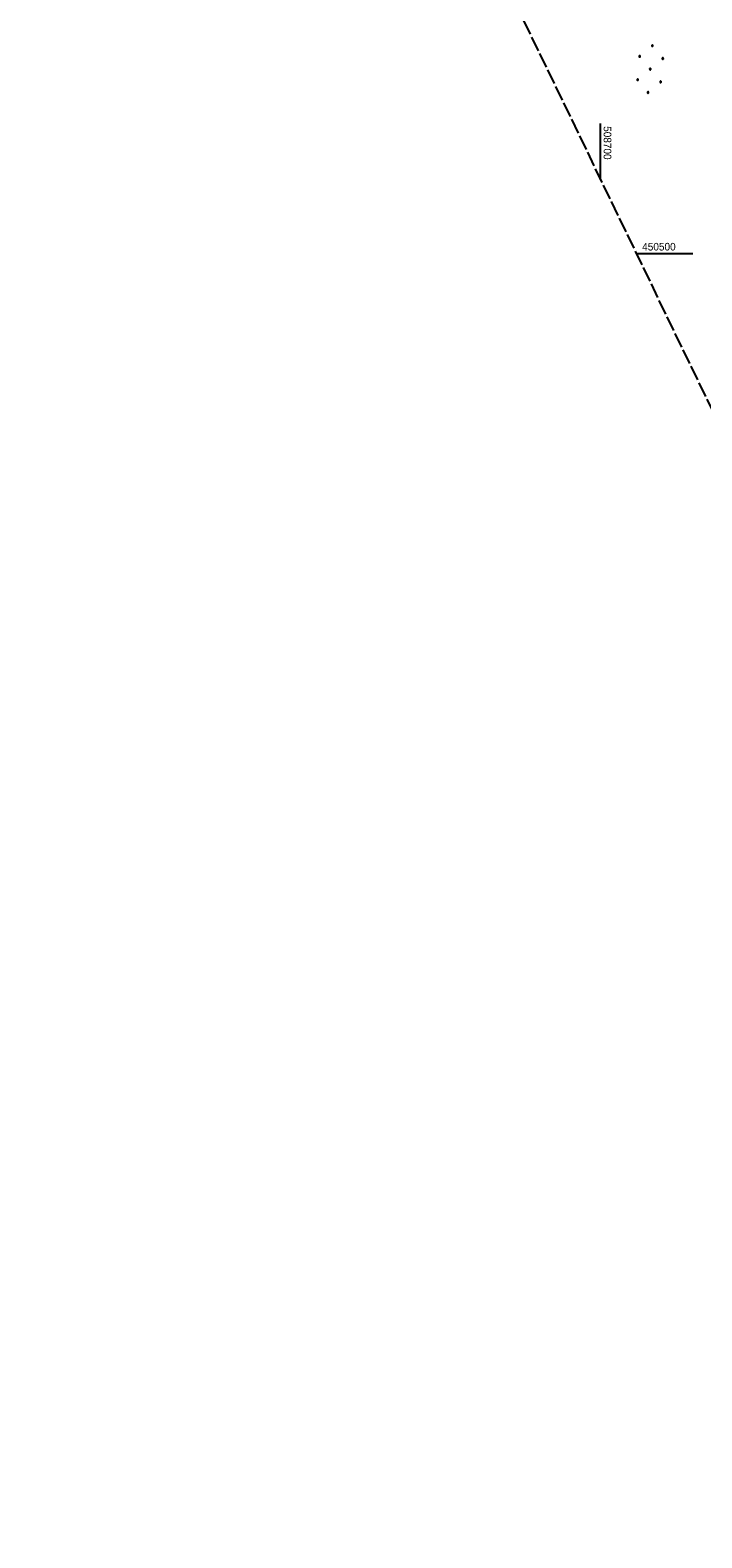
# Model space of a CAD drawing. Extents: x 508513 to 509174, y 450079 to 451036.
# Tile 1 of 51: x 508513 to 508733, y 450079 to 450573. Entities that reach past the tile are written whole.
import ezdxf

# ---------------------------------------------------------------- set-up
doc = ezdxf.new("R2010")
doc.units = 0
doc.header["$LTSCALE"] = 10
doc.header["$MEASUREMENT"] = 0
doc.linetypes.add('LT00', pattern=[0])
doc.linetypes.add('LT14', pattern=[0.6, 0.5, -0.1])
doc.layers.add('-BLATT_122-RAND', color=7, linetype='LT14', plot=False)
doc.layers.add('DFK_NUTZUNG', color=250, linetype='LT00')
doc.layers.add('V122_RASTER', color=250, linetype='LT00')
doc.styles.get("Standard").update_dxf_attribs({"font": 'ARIAL.TTF'})

# ---------------------------------------------------------------- blocks, each defined once
blk = doc.blocks.new('Ackerland7')
at = {"layer": 'DFK_NUTZUNG', "color": 0, "linetype": 'ByBlock'}
for p, q in [((-7.85, 0.13), (-7.85, -0.13)), ((-7.8, -0.17), (-7.8, 0.17)), ((-7.75, 0.19), (-7.75, -0.19)), ((-7.7, -0.2), (-7.7, 0.2)), ((-7.65, 0.19), (-7.65, -0.19)), ((-7.6, -0.17), (-7.6, 0.17)), ((-7.55, 0.13), (-7.55, -0.13)), ((-7.5, 0), (-7.5, 0)), ((-4, 3.93), (-4, 3.67)), ((-3.95, 3.63), (-3.95, 3.97)), ((-3.9, 3.99), (-3.9, 3.61)), ((-3.85, 3.6), (-3.85, 4)), ((-3.8, 3.99), (-3.8, 3.61)), ((-3.75, 3.63), (-3.75, 3.97)), ((-3.7, 3.93), (-3.7, 3.67)), ((-3.65, 3.8), (-3.65, 3.8)), ((-0.15, 0.13), (-0.15, -0.13)), ((-0.1, -0.17), (-0.1, 0.17)), ((-0.05, 0.19), (-0.05, -0.19)), ((0, -0.2), (0, 0.2)), ((0.05, 0.19), (0.05, -0.19)), ((0.1, -0.17), (0.1, 0.17)), ((0.15, 0.13), (0.15, -0.13)), ((0.2, 0), (0.2, 0)), ((3.7, 3.93), (3.7, 3.67)), ((3.75, 3.63), (3.75, 3.97)), ((3.8, 3.99), (3.8, 3.61)), ((3.85, 3.6), (3.85, 4)), ((3.9, 3.99), (3.9, 3.61)), ((3.95, 3.63), (3.95, 3.97)), ((4, 3.93), (4, 3.67)), ((4.05, 3.8), (4.05, 3.8)), ((7.55, 0.13), (7.55, -0.13)), ((7.6, -0.17), (7.6, 0.17)), ((7.65, 0.19), (7.65, -0.19)), ((7.7, -0.2), (7.7, 0.2)), ((7.75, 0.19), (7.75, -0.19)), ((7.8, -0.17), (7.8, 0.17)), ((7.85, 0.13), (7.85, -0.13)), ((7.9, 0), (7.9, 0)), ((-4, -3.67), (-4, -3.93)), ((-3.95, -3.97), (-3.95, -3.63)), ((-3.9, -3.61), (-3.9, -3.99)), ((-3.85, -4), (-3.85, -3.6)), ((-3.8, -3.61), (-3.8, -3.99)), ((-3.75, -3.97), (-3.75, -3.63)), ((-3.7, -3.67), (-3.7, -3.93)), ((-3.65, -3.8), (-3.65, -3.8)), ((3.7, -3.67), (3.7, -3.93)), ((3.75, -3.97), (3.75, -3.63)), ((3.8, -3.61), (3.8, -3.99)), ((3.85, -4), (3.85, -3.6)), ((3.9, -3.61), (3.9, -3.99)), ((3.95, -3.97), (3.95, -3.63)), ((4, -3.67), (4, -3.93)), ((4.05, -3.8), (4.05, -3.8))]:
    blk.add_line(p, q, dxfattribs=at)
for points in [[(-7.5, 0), (-7.52, 0.09), (-7.58, 0.16), (-7.66, 0.19), (-7.74, 0.19), (-7.82, 0.16), (-7.88, 0.09), (-7.9, 0)], [(-3.65, 3.8), (-3.67, 3.89), (-3.73, 3.96), (-3.81, 3.99), (-3.89, 3.99), (-3.97, 3.96), (-4.03, 3.89), (-4.05, 3.8), (-4.03, 3.71), (-3.97, 3.64), (-3.89, 3.6), (-3.81, 3.6), (-3.73, 3.64), (-3.67, 3.71), (-3.65, 3.8)], [(0.2, 0), (0.18, 0.09), (0.12, 0.16), (0.04, 0.19), (-0.04, 0.19), (-0.12, 0.16), (-0.18, 0.09), (-0.2, 0)], [(-0.2, 0), (-0.18, -0.09), (-0.12, -0.16), (-0.04, -0.19), (0.04, -0.19), (0.12, -0.16), (0.18, -0.09), (0.2, 0)], [(4.05, 3.8), (4.03, 3.89), (3.97, 3.96), (3.89, 3.99), (3.81, 3.99), (3.73, 3.96), (3.67, 3.89), (3.65, 3.8), (3.67, 3.71), (3.73, 3.64), (3.81, 3.61), (3.89, 3.61), (3.97, 3.64), (4.03, 3.71), (4.05, 3.8)], [(7.9, 0), (7.88, 0.09), (7.82, 0.16), (7.74, 0.19), (7.66, 0.19), (7.58, 0.16), (7.52, 0.09), (7.5, 0)], [(7.5, 0), (7.52, -0.09), (7.58, -0.16), (7.66, -0.19), (7.74, -0.19), (7.82, -0.16), (7.88, -0.09), (7.9, 0)], [(-7.9, 0), (-7.88, -0.09), (-7.82, -0.16), (-7.74, -0.19), (-7.66, -0.19), (-7.58, -0.16), (-7.52, -0.09), (-7.5, 0)], [(-3.65, -3.8), (-3.67, -3.71), (-3.73, -3.64), (-3.81, -3.61), (-3.89, -3.61), (-3.97, -3.64), (-4.03, -3.71), (-4.05, -3.8), (-4.03, -3.89), (-3.97, -3.96), (-3.89, -3.99), (-3.81, -3.99), (-3.73, -3.96), (-3.67, -3.89), (-3.65, -3.8)], [(4.05, -3.8), (4.03, -3.71), (3.97, -3.64), (3.89, -3.61), (3.81, -3.61), (3.73, -3.64), (3.67, -3.71), (3.65, -3.8), (3.67, -3.89), (3.73, -3.96), (3.81, -3.99), (3.89, -3.99), (3.97, -3.96), (4.03, -3.89), (4.05, -3.8)]]:
    blk.add_lwpolyline(points, dxfattribs=at)

msp = doc.modelspace()

# ---------------------------------------------------------------- linework, layer by layer
at = {"layer": '-BLATT_122-RAND'}
msp.add_lwpolyline([(508512.7, 450911.31), (508915.59, 450078.66), (509173.94, 450203.66), (508771.04, 451036.31), (508512.7, 450911.31)], dxfattribs=at)
at = {"layer": 'V122_RASTER'}
for p, q in [((508700, 450524.21), (508700, 450542.71)), ((508711.72, 450500), (508730.22, 450500))]:
    msp.add_line(p, q, dxfattribs=at)

# ---------------------------------------------------------------- block references
at = {"layer": 'DFK_NUTZUNG', "rotation": 264.7376999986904}
msp.add_blockref('Ackerland7', (508716.27, 450560.51), dxfattribs=at)

# ---------------------------------------------------------------- texts
at = {"layer": 'V122_RASTER'}
for s, rotation, width, p in [(' 508700', -89.9996, 0.941, (508701, 450542.71)), (' 450500', 0.0004, 0.944, (508712.72, 450501))]:
    msp.add_text(s, height=2.5, rotation=rotation, dxfattribs=dict(at, width=width)).set_placement(p)

doc.saveas('drawing.dxf')
